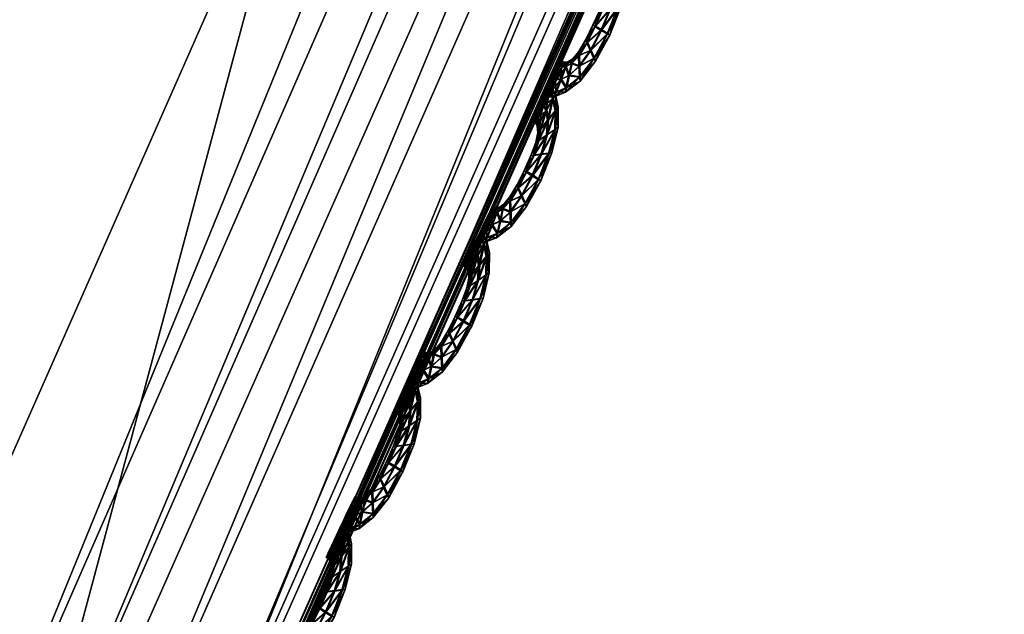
# Model space of a CAD drawing. Extents: x -7.4 to 7.4, y -11.5 to 9.8.
# Tile 164 of 256: x 5.931 to 6.286, y -5.476 to -5.262. Entities that reach past the tile are written whole.
import ezdxf

# ---------------------------------------------------------------- set-up
doc = ezdxf.new("R2010")
doc.units = 0
doc.header["$MEASUREMENT"] = 0
for name, color, linetype in [('A-FURN-3-ST', 150, 'Continuous'), ('A-FURN-3-ST-SEAM', 130, 'Continuous'), ('A-FURN-3-ST-SI', 160, 'Continuous')]:
    doc.layers.add(name, color=color, linetype=linetype)

msp = doc.modelspace()

# ---------------------------------------------------------------- meshes
at = {"layer": 'A-FURN-3-ST'}
mesh = msp.add_polyface(dxfattribs=at)
corners = [(7.22977, 2.47974, 1.00292), (7.35379, 1.23499, 1.00342), (7.0974, 1.23355, 0.61819), (6.97746, 2.47748, 0.61819), (7.36432, -0.11388, 1.00364), (7.10761, -0.11441, 0.61819), (7.23187, -1.52018, 1.00345), (6.97947, -1.51977, 0.61819), (6.94358, -2.93336, 1.00296), (6.70064, -2.932, 0.61819), (6.49747, -4.30695, 1.00243), (6.26973, -4.302, 0.61819), (2.26399, -2.9313, 0.55836), (2.16775, -1.51952, 0.55836), (3.0253, -1.51952, 0.55836), (3.10702, -2.9313, 0.55836), (2.93167, -0.11466, 0.55836), (2.84505, 1.23285, 0.55836), (2.08805, -0.11466, 0.55836), (2.77575, 2.47636, 0.55836), (2.02663, 1.23285, 0.55836), (2.45224, -5.39073, 0.55836), (2.3693, -4.27613, 0.55836), (3.15503, -4.27547, 0.55836), (4.17159, -2.9313, 0.55836), (5.25451, -2.9313, 0.55836), (4.97271, -4.28639, 0.55836), (4.06343, -4.27934, 0.55836), (3.87811, -5.41615, 0.55836), (4.60186, -5.47272, 0.55836), (6.4913, -0.11462, 0.56582), (6.37871, -1.51956, 0.56582), (5.48815, -0.11466, 0.55836), (5.42456, -1.51952, 0.55836), (6.12967, -2.93138, 0.56582), (6.47938, 1.23293, 0.56582), (6.36909, 2.47649, 0.56582), (5.45958, 1.23285, 0.55836), (5.36104, 2.47636, 0.55836), (5.74344, -4.29463, 0.56582), (4.17689, -0.11466, 0.55836), (4.20372, -1.51956, 0.55836), (4.11143, 1.23285, 0.55836), (4.02429, 2.47636, 0.55836)]
mesh.append_faces([[corners[k] for k in face] for face in [(0, 1, 2), (2, 3, 0), (4, 5, 2), (2, 1, 4), (6, 7, 5), (5, 4, 6), (8, 9, 7), (7, 6, 8), (10, 11, 9), (9, 8, 10), (24, 25, 26), (26, 27, 24), (27, 26, 29), (30, 5, 7), (7, 31, 30), (32, 30, 31), (31, 33, 32), (33, 31, 34), (34, 25, 33), (31, 7, 9), (9, 34, 31), (3, 2, 35), (35, 36, 3), (36, 35, 37), (37, 38, 36), (35, 30, 32), (32, 37, 35), (2, 5, 30), (30, 35, 2), (34, 9, 11), (11, 39, 34), (25, 34, 39), (39, 26, 25), (40, 32, 33), (33, 41, 40), (41, 33, 25), (25, 24, 41), (38, 37, 42), (42, 43, 38), (37, 32, 40), (40, 42, 37)]])
mesh.append_faces([[corners[k] for k in face] for face in [(12, 13, 14), (14, 15, 12), (16, 14, 13), (17, 16, 18), (19, 17, 20), (21, 22, 23), (22, 12, 15), (15, 23, 22), (27, 23, 15), (14, 16, 40), (15, 14, 41), (17, 19, 43), (16, 17, 42)]], dxfattribs={"vtx0": -1, "vtx1": -1, "vtx2": -1})
mesh.append_faces([[corners[k] for k in face] for face in [(15, 24, 27), (23, 27, 28)]], dxfattribs={"vtx0": -1, "vtx2": -1})
mesh.append_faces([[corners[k] for k in face] for face in [(40, 41, 14), (41, 24, 15), (43, 42, 17), (42, 40, 16)]], dxfattribs={"vtx1": -1, "vtx2": -1})
mesh = msp.add_polyface(dxfattribs=at)
corners = [(5.90335, -5.57593, 17.70574), (6.47151, -4.27741, 17.72829), (6.43989, -4.2606, 17.81793), (5.92033, -5.5873, 17.68764), (6.49023, -4.28561, 17.71026), (2.72118, -0.14338, 18.48772), (1.8776, -0.14338, 18.50985), (1.9573, -1.49653, 18.49818), (2.81481, -1.49653, 18.4754), (2.0535, -2.85632, 18.47194), (2.89653, -2.85632, 18.44877), (2.63459, 1.15452, 18.48129), (2.15881, -4.15163, 18.43752), (2.94453, -4.15097, 18.41531), (2.24175, -5.22515, 18.40348), (1.51388, -4.1548, 18.45227), (3.66762, -5.24962, 18.35795), (3.85294, -4.15467, 18.38503), (3.96113, -2.85632, 18.41439), (4.76222, -4.16147, 18.34993), (5.04402, -2.85632, 18.37427), (4.39141, -5.30413, 18.32768), (5.21407, -1.49653, 18.39393), (5.92148, -2.85752, 18.32486), (6.17035, -1.4969, 18.34232), (5.27766, -0.14338, 18.40234), (6.2829, -0.14293, 18.34951), (6.50859, -2.86604, 18.21899), (5.04188, -5.36919, 18.28482), (5.53552, -4.17132, 18.30368), (6.07961, -4.19167, 18.19829), (5.52535, -5.43791, 18.18046), (3.99323, -1.49653, 18.43805), (3.9664, -0.14338, 18.44877), (5.77601, -5.50358, 17.98626), (6.34828, -4.22685, 18.00555)]
mesh.append_faces([[corners[k] for k in face] for face in [(0, 1, 2), (3, 4, 1), (5, 6, 7), (7, 8, 5), (8, 7, 9), (9, 10, 8), (6, 5, 11), (10, 9, 12), (12, 13, 10), (13, 12, 14), (15, 12, 9), (16, 17, 13), (10, 13, 17), (17, 18, 10), (18, 17, 19), (19, 20, 18), (21, 19, 17), (22, 20, 23), (23, 24, 22), (25, 22, 24), (24, 26, 25), (24, 23, 27), (28, 29, 19), (20, 19, 29), (29, 23, 20), (23, 29, 30), (30, 27, 23), (31, 30, 29), (10, 18, 32), (32, 8, 10), (8, 32, 33), (33, 5, 8), (33, 32, 22), (22, 25, 33), (32, 18, 20), (20, 22, 32), (34, 35, 30), (27, 30, 35), (2, 35, 34)]])
mesh = msp.add_polyface(dxfattribs=at)
corners = [(7.00104, -2.93481, 17.70216), (6.55327, -4.30971, 17.67581), (6.552, -4.3093, 17.66926), (6.99958, -2.93456, 17.69562), (7.00353, -2.93522, 17.71323), (6.55545, -4.31041, 17.68695), (7.29032, -1.52059, 17.72529), (7.29305, -1.52076, 17.73624), (7.27821, -1.51994, 17.76499), (6.98992, -2.93254, 17.74221), (7.00286, -2.93505, 17.73015), (7.2923, -1.52068, 17.75301), (7.16159, -1.51161, 17.86532), (6.87832, -2.90547, 17.84326), (6.90828, -2.91548, 17.75491), (7.19048, -1.5147, 17.77811), (6.9283, -2.92042, 17.737), (6.47151, -4.27741, 17.72829), (6.43989, -4.2606, 17.81793), (6.49023, -4.28561, 17.71026), (7.21133, -1.51619, 17.76035), (6.95977, -2.92669, 17.74057), (7.24537, -1.51812, 17.76362), (5.94249, -5.60189, 17.6919), (6.51761, -4.29616, 17.71418), (6.54365, -4.30592, 17.71616), (5.96319, -5.6154, 17.69421), (5.97202, -5.62121, 17.68216), (6.55481, -4.31013, 17.7041), (7.29032, -1.52059, 17.71304), (7.00104, -2.93481, 17.68992), (7.00353, -2.93522, 17.68478), (7.2887, -1.52055, 17.71875), (6.55327, -4.30971, 17.66356), (6.55545, -4.31041, 17.65843), (6.34828, -4.22685, 18.00555), (6.78853, -2.88553, 18.02829), (6.50859, -2.86604, 18.21899), (6.78616, -1.4995, 18.23655)]
mesh.append_faces([[corners[k] for k in face] for face in [(0, 1, 2), (2, 3, 0), (4, 5, 1), (1, 0, 4), (6, 0, 3), (7, 4, 0), (8, 9, 10), (11, 10, 4), (12, 13, 14), (15, 14, 16), (17, 14, 13), (13, 18, 17), (19, 16, 14), (14, 17, 19), (20, 16, 21), (22, 21, 9), (23, 24, 19), (24, 21, 16), (16, 19, 24), (25, 9, 21), (21, 24, 25), (26, 25, 24), (27, 28, 25), (28, 10, 9), (9, 25, 28), (5, 4, 10), (10, 28, 5), (29, 30, 31), (32, 3, 30), (30, 33, 34), (34, 31, 30), (3, 2, 33), (33, 30, 3), (35, 36, 37), (35, 18, 13), (13, 36, 35), (38, 37, 36), (36, 13, 12)]])
mesh = msp.add_polyface(dxfattribs=at)
corners = [(6.55327, -4.30971, 17.67581), (5.97083, -5.62063, 17.65363), (5.9698, -5.62005, 17.64709), (6.552, -4.3093, 17.66926), (6.55545, -4.31041, 17.68695), (5.97253, -5.62158, 17.66485), (5.28324, -6.84755, 17.63313), (5.28395, -6.84825, 17.63972), (5.23338, -6.79193, 17.69148), (5.90335, -5.57593, 17.70574), (5.86956, -5.55269, 17.79644), (5.19697, -6.76263, 17.7829), (5.2483, -6.80626, 17.6733), (5.92033, -5.5873, 17.68764), (6.43989, -4.2606, 17.81793), (6.47151, -4.27741, 17.72829), (6.49023, -4.28561, 17.71026), (5.94249, -5.60189, 17.6919), (6.51761, -4.29616, 17.71418), (5.96319, -5.6154, 17.69421), (5.26429, -6.8246, 17.67782), (5.27869, -6.84166, 17.68037), (6.54365, -4.30592, 17.71616), (5.97202, -5.62121, 17.68216), (6.55481, -4.31013, 17.7041), (5.28478, -6.84895, 17.66835), (5.2851, -6.84944, 17.65097), (4.39141, -5.30413, 18.32768), (3.95266, -6.20066, 18.31269), (4.47112, -6.39801, 18.27238), (5.04188, -5.36919, 18.28482), (4.87663, -6.57496, 18.16909), (5.52535, -5.43791, 18.18046), (4.76222, -4.16147, 18.34993), (5.53552, -4.17132, 18.30368), (5.2851, -6.84944, 17.6223), (5.97253, -5.62158, 17.63625), (5.97083, -5.62063, 17.64139), (5.28395, -6.84825, 17.62743), (6.55327, -4.30971, 17.66356), (6.55545, -4.31041, 17.65843), (6.07961, -4.19167, 18.19829), (5.77601, -5.50358, 17.98626), (5.1018, -6.69539, 17.97409)]
mesh.append_faces([[corners[k] for k in face] for face in [(0, 1, 2), (2, 3, 0), (4, 5, 1), (1, 0, 4), (6, 2, 1), (7, 1, 5), (8, 9, 10), (10, 11, 8), (12, 13, 9), (9, 8, 12), (14, 10, 9), (15, 9, 13), (16, 13, 17), (18, 17, 19), (20, 17, 13), (21, 19, 17), (22, 19, 23), (5, 4, 24), (24, 23, 5), (25, 23, 19), (26, 5, 23), (27, 28, 29), (29, 30, 27), (30, 29, 31), (31, 32, 30), (33, 27, 30), (34, 30, 32), (35, 36, 37), (38, 37, 2), (39, 37, 36), (36, 40, 39), (3, 2, 37), (37, 39, 3), (41, 32, 42), (42, 10, 14), (32, 31, 43), (43, 42, 32), (43, 11, 10), (10, 42, 43)]])
mesh = msp.add_polyface(dxfattribs=at)
corners = [(5.9176, -5.61428, 1.00197), (5.71297, -5.58985, 0.61819), (6.26973, -4.302, 0.61819), (6.49747, -4.30695, 1.00243), (5.23441, -6.83469, 1.00167), (5.06123, -6.76473, 0.61819), (3.6157, -6.22512, 0.55836), (3.25471, -6.78813, 0.55836), (2.96582, -6.54583, 0.55836), (3.06321, -6.12669, 0.55836), (3.64265, -7.14208, 0.55836), (4.16315, -6.40352, 0.55836), (3.87811, -5.41615, 0.55836), (4.60186, -5.47272, 0.55836), (3.14438, -5.38537, 0.55836), (2.76, -7.2209, 0.55836), (2.56685, -6.70371, 0.55836), (2.0442, -6.90596, 0.55836), (5.24949, -5.53753, 0.56582), (4.67836, -6.60499, 0.56582), (4.03502, -7.5243, 0.56582), (4.33657, -7.82255, 0.61819), (2.45224, -5.39073, 0.55836), (2.49482, -6.15384, 0.55836), (1.93391, -6.24189, 0.55836), (1.83593, -5.4171, 0.55836), (1.41629, -6.33381, 0.55836), (1.3134, -5.44586, 0.55836), (0.93247, -6.40929, 0.55836), (0.85439, -5.46971, 0.55836), (1.52065, -7.09466, 0.55836), (1.00864, -7.24488, 0.55836), (0.46325, -6.45708, 0.55836), (0.42189, -5.48487, 0.55836), (0, -6.47344, 0.55836), (0, -5.49006, 0.55836), (0.5029, -7.33939, 0.55836), (0, -7.37169, 0.55836), (2.3693, -4.27613, 0.55836), (3.15503, -4.27547, 0.55836), (1.20552, -4.28305, 0.55836), (1.72433, -4.27942, 0.55836), (0.37662, -4.28791, 0.55836), (0, -4.28857, 0.55836), (0.77085, -4.28601, 0.55836), (4.06343, -4.27934, 0.55836), (4.97271, -4.28639, 0.55836), (5.74344, -4.29463, 0.56582)]
mesh.append_faces([[corners[k] for k in face] for face in [(0, 1, 2), (2, 3, 0), (4, 5, 1), (1, 0, 4), (6, 11, 10), (11, 6, 12), (12, 13, 11), (18, 1, 5), (5, 19, 18), (13, 18, 19), (19, 11, 13), (11, 19, 20), (20, 10, 11), (19, 5, 21), (13, 12, 45), (46, 47, 18), (18, 13, 46), (47, 2, 1), (1, 18, 47)]])
mesh.append_faces([[corners[k] for k in face] for face in [(10, 7, 6)]], dxfattribs={"vtx0": -1})
mesh.append_faces([[corners[k] for k in face] for face in [(8, 9, 6), (6, 9, 14), (15, 16, 8), (17, 16, 15), (22, 14, 9), (9, 23, 22), (22, 23, 24), (24, 25, 22), (24, 23, 16), (16, 17, 24), (8, 16, 23), (23, 9, 8), (25, 24, 26), (26, 27, 25), (27, 26, 28), (28, 29, 27), (28, 26, 30), (30, 31, 28), (26, 24, 17), (17, 30, 26), (29, 28, 32), (32, 33, 29), (33, 32, 34), (34, 35, 33), (34, 32, 36), (36, 37, 34), (32, 28, 31), (31, 36, 32), (38, 22, 25), (39, 14, 22), (40, 27, 29), (41, 25, 27), (42, 33, 35), (35, 43, 42), (44, 29, 33), (12, 14, 39)]], dxfattribs={"vtx0": -1, "vtx1": -1, "vtx2": -1})
mesh.append_faces([[corners[k] for k in face] for face in [(14, 12, 6), (8, 7, 15)]], dxfattribs={"vtx0": -1, "vtx2": -1})
mesh.append_faces([[corners[k] for k in face] for face in [(15, 7, 10)]], dxfattribs={"vtx1": -1})
mesh.append_faces([[corners[k] for k in face] for face in [(6, 7, 8)]], dxfattribs={"vtx1": -1, "vtx2": -1})
at = {"layer": 'A-FURN-3-ST-SEAM'}
mesh = msp.add_polyface(dxfattribs=at)
corners = [(6.14907, -5.24925, 17.65633), (6.14693, -5.2579, 17.65622), (6.14408, -5.25828, 17.65748), (6.14087, -5.26598, 17.65736), (6.14811, -5.25766, 17.65287), (6.1461, -5.25131, 17.65755), (6.13874, -5.26462, 17.65611), (6.14313, -5.26726, 17.65611), (6.14408, -5.26771, 17.65272), (6.15033, -5.24843, 17.65299), (6.14922, -5.24254, 17.65637), (6.14139, -5.25865, 17.65622), (6.13581, -5.27043, 17.65599), (6.137, -5.27327, 17.65725), (6.14341, -5.26713, 17.64937), (6.14721, -5.25774, 17.64953), (6.14649, -5.24592, 17.65763), (6.14321, -5.25329, 17.6563), (6.13806, -5.26404, 17.65276), (6.14048, -5.25869, 17.65284), (6.13834, -5.27608, 17.65596), (6.13894, -5.27706, 17.65257), (6.13862, -5.27591, 17.64922), (6.14938, -5.24913, 17.6496), (6.15041, -5.24122, 17.65303), (6.14827, -5.23817, 17.65637), (6.14226, -5.25395, 17.65291), (6.13545, -5.26927, 17.65264), (6.13288, -5.27513, 17.65592), (6.13296, -5.27904, 17.65713), (6.13739, -5.27307, 17.64801), (6.14127, -5.26577, 17.64812), (6.14447, -5.25807, 17.64823), (6.14586, -5.24241, 17.65763), (6.14384, -5.24925, 17.65633), (6.14297, -5.25044, 17.65295), (6.14166, -5.25848, 17.64949), (6.13901, -5.26445, 17.64937), (6.14349, -5.25313, 17.64957), (6.1332, -5.28287, 17.6558), (6.13339, -5.28427, 17.65242), (6.13347, -5.2827, 17.64907), (6.13335, -5.27879, 17.64785), (6.14649, -5.25111, 17.64831), (6.1495, -5.24241, 17.64964), (6.1493, -5.23652, 17.65303), (6.14724, -5.23611, 17.65637), (6.14412, -5.24909, 17.6496), (6.13609, -5.27026, 17.64926), (6.13296, -5.27356, 17.65257), (6.13027, -5.27793, 17.65584), (6.12924, -5.28238, 17.65702), (6.13316, -5.27496, 17.64918), (6.14819, -5.23429, 17.65303), (6.14499, -5.24068, 17.65763), (6.14357, -5.24662, 17.65633), (6.14281, -5.24814, 17.65299), (6.14384, -5.24645, 17.6496), (6.14685, -5.24575, 17.64835), (6.12833, -5.28675, 17.65569), (6.12813, -5.28831, 17.6523), (6.12864, -5.28658, 17.64896), (6.12964, -5.28217, 17.64778), (6.13055, -5.27776, 17.64911), (6.14855, -5.23804, 17.64964), (6.14752, -5.23594, 17.64964), (6.14716, -5.23347, 17.65303), (6.14621, -5.23528, 17.65637), (6.14626, -5.24224, 17.64839), (6.13078, -5.2762, 17.65249), (6.12817, -5.27916, 17.6558), (6.12635, -5.28374, 17.65698), (6.14649, -5.23512, 17.64964), (6.144, -5.23989, 17.65763), (6.14281, -5.24522, 17.65633), (6.14214, -5.24686, 17.65299), (6.14309, -5.24509, 17.6496), (6.12461, -5.28827, 17.65565), (6.12405, -5.28991, 17.65223), (6.12489, -5.2881, 17.64892), (6.12675, -5.28353, 17.64774), (6.12845, -5.279, 17.64907), (6.129, -5.27735, 17.65246), (6.14534, -5.24048, 17.64839), (6.14436, -5.23973, 17.64839), (6.12675, -5.2792, 17.6558), (6.12457, -5.28386, 17.65698), (6.14186, -5.24451, 17.65633), (6.14119, -5.24616, 17.65299), (6.14214, -5.24434, 17.6496), (6.1277, -5.27739, 17.65246), (6.12247, -5.28843, 17.65561), (6.1218, -5.29008, 17.65223), (6.12275, -5.28827, 17.64888), (6.12497, -5.28361, 17.6477), (6.12702, -5.27904, 17.64907), (6.12663, -5.2769, 17.65246), (6.12568, -5.27871, 17.6558), (6.12346, -5.28332, 17.65694), (6.12595, -5.27855, 17.64907), (6.12132, -5.28794, 17.65561), (6.12065, -5.28959, 17.65223), (6.1216, -5.28777, 17.64888), (6.12386, -5.28312, 17.6477)]
mesh.append_faces([[corners[k] for k in face] for face in [(2, 1, 0), (1, 2, 3), (0, 1, 4), (0, 5, 2), (6, 3, 2), (3, 7, 1), (8, 4, 1), (4, 9, 0), (5, 0, 10), (11, 2, 5), (3, 6, 12), (2, 11, 6), (7, 3, 13), (1, 7, 8), (4, 8, 14), (9, 4, 15), (10, 0, 9), (10, 16, 5), (5, 17, 11), (12, 6, 18), (12, 13, 3), (6, 11, 19), (13, 20, 7), (21, 8, 7), (22, 14, 8), (14, 15, 4), (15, 23, 9), (9, 24, 10), (16, 10, 25), (17, 5, 16), (11, 17, 26), (19, 18, 6), (18, 27, 12), (13, 12, 28), (26, 19, 11), (20, 13, 29), (7, 20, 21), (8, 21, 22), (14, 22, 30), (15, 14, 31), (23, 15, 32), (24, 9, 23), (25, 10, 24), (25, 33, 16), (16, 34, 17), (35, 26, 17), (18, 19, 36), (27, 18, 37), (28, 12, 27), (28, 29, 13), (19, 26, 38), (29, 39, 20), (40, 21, 20), (41, 22, 21), (42, 30, 22), (30, 31, 14), (31, 32, 15), (32, 43, 23), (23, 44, 24), (24, 45, 25), (33, 25, 46), (34, 16, 33), (17, 34, 35), (26, 35, 47), (38, 36, 19), (36, 37, 18), (37, 48, 27), (27, 49, 28), (29, 28, 50), (47, 38, 26), (39, 29, 51), (20, 39, 40), (21, 40, 41), (22, 41, 42), (30, 42, 52), (31, 30, 48), (32, 31, 37), (43, 32, 36), (44, 23, 43), (45, 24, 44), (25, 45, 53), (53, 46, 25), (46, 54, 33), (33, 55, 34), (56, 35, 34), (57, 47, 35), (36, 38, 43), (37, 36, 32), (48, 37, 31), (49, 27, 48), (50, 28, 49), (50, 51, 29), (38, 47, 58), (51, 59, 39), (60, 40, 39), (61, 41, 40), (62, 42, 41), (63, 52, 42), (52, 48, 30), (43, 58, 44), (44, 64, 45), (65, 53, 45), (46, 53, 66), (54, 46, 67), (55, 33, 54), (34, 55, 56), (35, 56, 57), (47, 57, 68), (58, 43, 38), (48, 52, 49), (49, 69, 50), (51, 50, 70), (68, 58, 47), (59, 51, 71), (39, 59, 60), (40, 60, 61), (41, 61, 62), (42, 62, 63), (52, 63, 69), (64, 44, 58), (45, 64, 65), (53, 65, 72), (72, 66, 53), (66, 67, 46), (67, 73, 54), (54, 74, 55), (56, 55, 74), (57, 56, 75), (68, 57, 76), (69, 49, 52), (70, 50, 69), (70, 71, 51), (58, 68, 64), (71, 77, 59), (78, 60, 59), (79, 61, 60), (80, 62, 61), (81, 63, 62), (82, 69, 63), (83, 65, 64), (84, 72, 65), (74, 54, 73), (74, 75, 56), (75, 76, 57), (76, 83, 68), (69, 82, 70), (71, 70, 85), (64, 68, 83), (77, 71, 86), (59, 77, 78), (60, 78, 79), (61, 79, 80), (62, 80, 81), (63, 81, 82), (65, 83, 84), (73, 87, 74), (75, 74, 87), (76, 75, 88), (83, 76, 89), (70, 82, 90), (90, 85, 70), (85, 86, 71), (86, 91, 77), (78, 77, 91), (79, 78, 92), (80, 79, 93), (81, 80, 94), (82, 81, 95), (89, 84, 83), (87, 88, 75), (88, 89, 76), (95, 90, 82), (85, 90, 96), (86, 85, 97), (91, 86, 98), (91, 92, 78), (92, 93, 79), (93, 94, 80), (94, 95, 81), (90, 95, 99), (99, 96, 90), (96, 97, 85), (97, 98, 86), (98, 100, 91), (92, 91, 100), (93, 92, 101), (94, 93, 102), (95, 94, 103), (103, 99, 95), (100, 101, 92), (101, 102, 93), (102, 103, 94)]])
mesh = msp.add_polyface(dxfattribs=at)
corners = [(6.12425, -5.3017, 17.6555), (6.12208, -5.31035, 17.65542), (6.11927, -5.31072, 17.65668), (6.11606, -5.31843, 17.65656), (6.12326, -5.31015, 17.65207), (6.12128, -5.30376, 17.65675), (6.11392, -5.31706, 17.65527), (6.11828, -5.31975, 17.65527), (6.11922, -5.32016, 17.65192), (6.12548, -5.30088, 17.65215), (6.12441, -5.29498, 17.65554), (6.11657, -5.31105, 17.65538), (6.11096, -5.32288, 17.65519), (6.11218, -5.32572, 17.65641), (6.11855, -5.31958, 17.64854), (6.12239, -5.31019, 17.64869), (6.12168, -5.29836, 17.65679), (6.1184, -5.30574, 17.65546), (6.11325, -5.31649, 17.65192), (6.11567, -5.31114, 17.65204), (6.11349, -5.32852, 17.65512), (6.11412, -5.32951, 17.65173), (6.11377, -5.32836, 17.64839), (6.12453, -5.30158, 17.64876), (6.12556, -5.29367, 17.65219), (6.12346, -5.29062, 17.65554), (6.11741, -5.3064, 17.65207), (6.11064, -5.32172, 17.65181), (6.10807, -5.32753, 17.65508), (6.10815, -5.33149, 17.6563), (6.11258, -5.32551, 17.64717), (6.11646, -5.31822, 17.64728), (6.11966, -5.31051, 17.6474), (6.12105, -5.29486, 17.65679), (6.11903, -5.3017, 17.6555), (6.11816, -5.30285, 17.65211), (6.11685, -5.31093, 17.64865), (6.1142, -5.3169, 17.64857), (6.11867, -5.30557, 17.64873), (6.10835, -5.33532, 17.65497), (6.10854, -5.33672, 17.65158), (6.10862, -5.3352, 17.64823), (6.10854, -5.33124, 17.64705), (6.12164, -5.30355, 17.64751), (6.12469, -5.29486, 17.6488), (6.12449, -5.28897, 17.65219), (6.12243, -5.28852, 17.65554), (6.1193, -5.30154, 17.64876), (6.11127, -5.32271, 17.64846), (6.10815, -5.32601, 17.65173), (6.10545, -5.33038, 17.655), (6.10443, -5.33483, 17.65622), (6.10835, -5.32741, 17.64835), (6.12338, -5.28675, 17.65219), (6.12014, -5.29313, 17.65679), (6.11875, -5.29906, 17.65554), (6.118, -5.30055, 17.65215), (6.11903, -5.2989, 17.6488), (6.12204, -5.2982, 17.64755), (6.10352, -5.33919, 17.65489), (6.10332, -5.34076, 17.65147), (6.10379, -5.33902, 17.64816), (6.10482, -5.33457, 17.64694), (6.10573, -5.33021, 17.64827), (6.12374, -5.29049, 17.6488), (6.12267, -5.28839, 17.6488), (6.12235, -5.28592, 17.65219), (6.1214, -5.28769, 17.65554), (6.12145, -5.29465, 17.64755), (6.10593, -5.32865, 17.65169), (6.10336, -5.33157, 17.65497), (6.1015, -5.33619, 17.65614), (6.12168, -5.28757, 17.6488), (6.11919, -5.29235, 17.65679), (6.118, -5.29766, 17.65554), (6.11733, -5.29931, 17.65215), (6.11828, -5.2975, 17.6488), (6.0998, -5.34072, 17.65481), (6.09924, -5.34232, 17.65143), (6.10007, -5.34055, 17.64808), (6.10189, -5.33594, 17.6469), (6.10363, -5.33141, 17.64823), (6.10419, -5.3298, 17.65166), (6.12053, -5.29293, 17.64755), (6.11954, -5.29214, 17.64755), (6.10193, -5.33165, 17.65497), (6.09976, -5.33627, 17.65614), (6.11705, -5.29692, 17.65554), (6.11638, -5.29861, 17.65215), (6.11733, -5.2968, 17.6488), (6.10288, -5.32984, 17.65162), (6.09766, -5.34084, 17.65477), (6.09699, -5.34249, 17.65139), (6.09794, -5.34072, 17.64804), (6.10015, -5.33606, 17.6469), (6.10221, -5.33149, 17.64823), (6.10181, -5.3293, 17.65162), (6.10086, -5.33112, 17.65497), (6.09861, -5.33577, 17.65614), (6.10114, -5.33095, 17.64823), (6.09651, -5.34035, 17.65477), (6.09584, -5.34199, 17.65139), (6.09679, -5.34018, 17.64804), (6.099, -5.33552, 17.6469)]
mesh.append_faces([[corners[k] for k in face] for face in [(2, 1, 0), (1, 2, 3), (0, 1, 4), (0, 5, 2), (6, 3, 2), (3, 7, 1), (8, 4, 1), (4, 9, 0), (5, 0, 10), (11, 2, 5), (3, 6, 12), (2, 11, 6), (7, 3, 13), (1, 7, 8), (4, 8, 14), (9, 4, 15), (10, 0, 9), (10, 16, 5), (5, 17, 11), (12, 6, 18), (12, 13, 3), (6, 11, 19), (13, 20, 7), (21, 8, 7), (22, 14, 8), (14, 15, 4), (15, 23, 9), (9, 24, 10), (16, 10, 25), (17, 5, 16), (11, 17, 26), (19, 18, 6), (18, 27, 12), (13, 12, 28), (26, 19, 11), (20, 13, 29), (7, 20, 21), (8, 21, 22), (14, 22, 30), (15, 14, 31), (23, 15, 32), (24, 9, 23), (25, 10, 24), (25, 33, 16), (16, 34, 17), (35, 26, 17), (18, 19, 36), (27, 18, 37), (28, 12, 27), (28, 29, 13), (19, 26, 38), (29, 39, 20), (40, 21, 20), (41, 22, 21), (42, 30, 22), (30, 31, 14), (31, 32, 15), (32, 43, 23), (23, 44, 24), (24, 45, 25), (33, 25, 46), (34, 16, 33), (17, 34, 35), (26, 35, 47), (38, 36, 19), (36, 37, 18), (37, 48, 27), (27, 49, 28), (29, 28, 50), (47, 38, 26), (39, 29, 51), (20, 39, 40), (21, 40, 41), (22, 41, 42), (30, 42, 52), (31, 30, 48), (32, 31, 37), (43, 32, 36), (44, 23, 43), (45, 24, 44), (25, 45, 53), (53, 46, 25), (46, 54, 33), (33, 55, 34), (56, 35, 34), (57, 47, 35), (36, 38, 43), (37, 36, 32), (48, 37, 31), (49, 27, 48), (50, 28, 49), (50, 51, 29), (38, 47, 58), (51, 59, 39), (60, 40, 39), (61, 41, 40), (62, 42, 41), (63, 52, 42), (52, 48, 30), (43, 58, 44), (44, 64, 45), (65, 53, 45), (46, 53, 66), (54, 46, 67), (55, 33, 54), (34, 55, 56), (35, 56, 57), (47, 57, 68), (58, 43, 38), (48, 52, 49), (49, 69, 50), (51, 50, 70), (68, 58, 47), (59, 51, 71), (39, 59, 60), (40, 60, 61), (41, 61, 62), (42, 62, 63), (52, 63, 69), (64, 44, 58), (45, 64, 65), (53, 65, 72), (72, 66, 53), (66, 67, 46), (67, 73, 54), (54, 74, 55), (56, 55, 74), (57, 56, 75), (68, 57, 76), (69, 49, 52), (70, 50, 69), (70, 71, 51), (58, 68, 64), (71, 77, 59), (78, 60, 59), (79, 61, 60), (80, 62, 61), (81, 63, 62), (82, 69, 63), (83, 65, 64), (84, 72, 65), (74, 54, 73), (74, 75, 56), (75, 76, 57), (76, 83, 68), (69, 82, 70), (71, 70, 85), (64, 68, 83), (77, 71, 86), (59, 77, 78), (60, 78, 79), (61, 79, 80), (62, 80, 81), (63, 81, 82), (65, 83, 84), (73, 87, 74), (75, 74, 87), (76, 75, 88), (83, 76, 89), (70, 82, 90), (90, 85, 70), (85, 86, 71), (86, 91, 77), (78, 77, 91), (79, 78, 92), (80, 79, 93), (81, 80, 94), (82, 81, 95), (89, 84, 83), (87, 88, 75), (88, 89, 76), (95, 90, 82), (85, 90, 96), (86, 85, 97), (91, 86, 98), (91, 92, 78), (92, 93, 79), (93, 94, 80), (94, 95, 81), (90, 95, 99), (99, 96, 90), (96, 97, 85), (97, 98, 86), (98, 100, 91), (92, 91, 100), (93, 92, 101), (94, 93, 102), (95, 94, 103), (103, 99, 95), (100, 101, 92), (101, 102, 93), (102, 103, 94)]])
mesh = msp.add_polyface(dxfattribs=at)
corners = [(6.09944, -5.35419, 17.6547), (6.09726, -5.3628, 17.65459), (6.09446, -5.36317, 17.65584), (6.09121, -5.37087, 17.65572), (6.09845, -5.36259, 17.65124), (6.09643, -5.35621, 17.65592), (6.08911, -5.36952, 17.65447), (6.09346, -5.37219, 17.65447), (6.09441, -5.37264, 17.65109), (6.10067, -5.35336, 17.65131), (6.0996, -5.34743, 17.65474), (6.09172, -5.3635, 17.65455), (6.08614, -5.37532, 17.65436), (6.08737, -5.37817, 17.65557), (6.09374, -5.37207, 17.64774), (6.09754, -5.36268, 17.64785), (6.09683, -5.35081, 17.65596), (6.09354, -5.35819, 17.65462), (6.08844, -5.36894, 17.65109), (6.09085, -5.36358, 17.6512), (6.08868, -5.38097, 17.65428), (6.08927, -5.38196, 17.65094), (6.08895, -5.38084, 17.64759), (6.09972, -5.35402, 17.64797), (6.10075, -5.34612, 17.65135), (6.09865, -5.34307, 17.65474), (6.09259, -5.35884, 17.65128), (6.08583, -5.37417, 17.65101), (6.08321, -5.37998, 17.65424), (6.08333, -5.38393, 17.65546), (6.08773, -5.37796, 17.64633), (6.0916, -5.37067, 17.64649), (6.09481, -5.36301, 17.6466), (6.09623, -5.34727, 17.65596), (6.09418, -5.35411, 17.65466), (6.0933, -5.3553, 17.65131), (6.092, -5.36337, 17.64785), (6.08939, -5.36935, 17.64774), (6.09382, -5.35802, 17.64789), (6.08353, -5.38781, 17.65417), (6.08373, -5.38917, 17.65078), (6.08381, -5.38764, 17.64744), (6.08373, -5.38369, 17.64622), (6.09683, -5.356, 17.64667), (6.09988, -5.34731, 17.64801), (6.09968, -5.34142, 17.65135), (6.09758, -5.34096, 17.65474), (6.09446, -5.35398, 17.64797), (6.08642, -5.37516, 17.64762), (6.08333, -5.37846, 17.65094), (6.08064, -5.38282, 17.6542), (6.07961, -5.38727, 17.65538), (6.08353, -5.37986, 17.64755), (6.09857, -5.33915, 17.65135), (6.09533, -5.34554, 17.65599), (6.09394, -5.35147, 17.6547), (6.09319, -5.353, 17.65131), (6.09422, -5.35135, 17.64797), (6.09722, -5.35061, 17.64671), (6.0787, -5.39164, 17.65405), (6.07846, -5.39321, 17.65067), (6.07898, -5.39148, 17.64732), (6.08001, -5.38703, 17.64614), (6.08092, -5.38266, 17.64747), (6.09893, -5.3429, 17.64801), (6.09786, -5.3408, 17.64801), (6.09754, -5.33833, 17.65135), (6.09659, -5.34014, 17.65474), (6.09663, -5.34711, 17.64671), (6.08112, -5.38109, 17.65086), (6.07854, -5.38402, 17.65417), (6.07669, -5.38859, 17.65534), (6.09687, -5.33998, 17.64801), (6.09438, -5.34476, 17.65596), (6.09319, -5.35007, 17.6547), (6.09251, -5.35172, 17.65131), (6.09346, -5.34995, 17.64797), (6.07494, -5.39312, 17.65398), (6.07443, -5.39477, 17.65059), (6.07526, -5.393, 17.64724), (6.07708, -5.38838, 17.64607), (6.07882, -5.38386, 17.64744), (6.07938, -5.38221, 17.65082), (6.09572, -5.34537, 17.64671), (6.09473, -5.34459, 17.64671), (6.07712, -5.38406, 17.65413), (6.07494, -5.38872, 17.65531), (6.09224, -5.34937, 17.6547), (6.09156, -5.35102, 17.65131), (6.09251, -5.34921, 17.64797), (6.07807, -5.38225, 17.65082), (6.07285, -5.39329, 17.65398), (6.07217, -5.39494, 17.65055), (6.07312, -5.39312, 17.64724), (6.0753, -5.38847, 17.64607), (6.0774, -5.3839, 17.6474), (6.077, -5.38175, 17.65082), (6.07605, -5.38353, 17.65413), (6.0738, -5.38818, 17.65531), (6.07633, -5.3834, 17.6474), (6.0717, -5.3928, 17.65398), (6.07103, -5.39444, 17.65055), (6.07198, -5.39263, 17.64724), (6.07419, -5.38798, 17.64607)]
mesh.append_faces([[corners[k] for k in face] for face in [(2, 1, 0), (1, 2, 3), (0, 1, 4), (0, 5, 2), (6, 3, 2), (3, 7, 1), (8, 4, 1), (4, 9, 0), (5, 0, 10), (11, 2, 5), (3, 6, 12), (2, 11, 6), (7, 3, 13), (1, 7, 8), (4, 8, 14), (9, 4, 15), (10, 0, 9), (10, 16, 5), (5, 17, 11), (12, 6, 18), (12, 13, 3), (6, 11, 19), (13, 20, 7), (21, 8, 7), (22, 14, 8), (14, 15, 4), (15, 23, 9), (9, 24, 10), (16, 10, 25), (17, 5, 16), (11, 17, 26), (19, 18, 6), (18, 27, 12), (13, 12, 28), (26, 19, 11), (20, 13, 29), (7, 20, 21), (8, 21, 22), (14, 22, 30), (15, 14, 31), (23, 15, 32), (24, 9, 23), (25, 10, 24), (25, 33, 16), (16, 34, 17), (35, 26, 17), (18, 19, 36), (27, 18, 37), (28, 12, 27), (28, 29, 13), (19, 26, 38), (29, 39, 20), (40, 21, 20), (41, 22, 21), (42, 30, 22), (30, 31, 14), (31, 32, 15), (32, 43, 23), (23, 44, 24), (24, 45, 25), (33, 25, 46), (34, 16, 33), (17, 34, 35), (26, 35, 47), (38, 36, 19), (36, 37, 18), (37, 48, 27), (27, 49, 28), (29, 28, 50), (47, 38, 26), (39, 29, 51), (20, 39, 40), (21, 40, 41), (22, 41, 42), (30, 42, 52), (31, 30, 48), (32, 31, 37), (43, 32, 36), (44, 23, 43), (45, 24, 44), (25, 45, 53), (53, 46, 25), (46, 54, 33), (33, 55, 34), (56, 35, 34), (57, 47, 35), (36, 38, 43), (37, 36, 32), (48, 37, 31), (49, 27, 48), (50, 28, 49), (50, 51, 29), (38, 47, 58), (51, 59, 39), (60, 40, 39), (61, 41, 40), (62, 42, 41), (63, 52, 42), (52, 48, 30), (43, 58, 44), (44, 64, 45), (65, 53, 45), (46, 53, 66), (54, 46, 67), (55, 33, 54), (34, 55, 56), (35, 56, 57), (47, 57, 68), (58, 43, 38), (48, 52, 49), (49, 69, 50), (51, 50, 70), (68, 58, 47), (59, 51, 71), (39, 59, 60), (40, 60, 61), (41, 61, 62), (42, 62, 63), (52, 63, 69), (64, 44, 58), (45, 64, 65), (53, 65, 72), (72, 66, 53), (66, 67, 46), (67, 73, 54), (54, 74, 55), (56, 55, 74), (57, 56, 75), (68, 57, 76), (69, 49, 52), (70, 50, 69), (70, 71, 51), (58, 68, 64), (71, 77, 59), (78, 60, 59), (79, 61, 60), (80, 62, 61), (81, 63, 62), (82, 69, 63), (83, 65, 64), (84, 72, 65), (74, 54, 73), (74, 75, 56), (75, 76, 57), (76, 83, 68), (69, 82, 70), (71, 70, 85), (64, 68, 83), (77, 71, 86), (59, 77, 78), (60, 78, 79), (61, 79, 80), (62, 80, 81), (63, 81, 82), (65, 83, 84), (73, 87, 74), (75, 74, 87), (76, 75, 88), (83, 76, 89), (70, 82, 90), (90, 85, 70), (85, 86, 71), (86, 91, 77), (78, 77, 91), (79, 78, 92), (80, 79, 93), (81, 80, 94), (82, 81, 95), (89, 84, 83), (87, 88, 75), (88, 89, 76), (95, 90, 82), (85, 90, 96), (86, 85, 97), (91, 86, 98), (91, 92, 78), (92, 93, 79), (93, 94, 80), (94, 95, 81), (90, 95, 99), (99, 96, 90), (96, 97, 85), (97, 98, 86), (98, 100, 91), (92, 91, 100), (93, 92, 101), (94, 93, 102), (95, 94, 103), (103, 99, 95), (100, 101, 92), (101, 102, 93), (102, 103, 94)]])
mesh = msp.add_polyface(dxfattribs=at)
corners = [(6.07273, -5.41513, 17.64705), (6.07, -5.41545, 17.64576), (6.06679, -5.42312, 17.64565), (6.06454, -5.4218, 17.6469), (6.07486, -5.40647, 17.64713), (6.06889, -5.42452, 17.6469), (6.06161, -5.42761, 17.64679), (6.06719, -5.41583, 17.64702), (6.07586, -5.40582, 17.65052), (6.07201, -5.40845, 17.64584), (6.0736, -5.41508, 17.6504), (6.06292, -5.43041, 17.6455), (6.06101, -5.42662, 17.65017), (6.06359, -5.42139, 17.65029), (6.07594, -5.39856, 17.65055), (6.07506, -5.39976, 17.64717), (6.06956, -5.42509, 17.65025), (6.0641, -5.4333, 17.64675), (6.05848, -5.4309, 17.6501), (6.05868, -5.43226, 17.64671), (6.066, -5.41603, 17.65036), (6.06901, -5.41047, 17.64709), (6.07479, -5.39988, 17.6539), (6.07459, -5.40664, 17.65386), (6.07241, -5.40305, 17.64587), (6.07241, -5.41529, 17.65379), (6.05888, -5.43618, 17.64538), (6.0584, -5.43243, 17.65344), (6.06133, -5.42777, 17.65352), (6.06426, -5.42197, 17.65363), (6.07384, -5.39547, 17.6539), (6.07486, -5.39383, 17.65055), (6.07411, -5.39535, 17.64717), (6.06861, -5.42468, 17.65363), (6.06446, -5.43445, 17.6501), (6.05899, -5.44009, 17.6466), (6.05579, -5.43527, 17.65337), (6.05631, -5.4335, 17.65002), (6.05607, -5.43511, 17.64664), (6.06691, -5.41595, 17.65375), (6.06778, -5.41129, 17.65044), (6.06964, -5.40643, 17.64713), (6.07201, -5.40326, 17.65512), (6.07162, -5.40866, 17.65512), (6.0696, -5.41566, 17.655), (6.07182, -5.39955, 17.64591), (6.0664, -5.42332, 17.65489), (6.05516, -5.43948, 17.6453), (6.05852, -5.43638, 17.65462), (6.06252, -5.43062, 17.65477), (6.07142, -5.39972, 17.65516), (6.07376, -5.3916, 17.65055), (6.07304, -5.39325, 17.64717), (6.07091, -5.39778, 17.64591), (6.06382, -5.43346, 17.65348), (6.05888, -5.44162, 17.64994), (6.05417, -5.44393, 17.64649), (6.0548, -5.43968, 17.65455), (6.05373, -5.43643, 17.65333), (6.05452, -5.43465, 17.64998), (6.05401, -5.4363, 17.6466), (6.06873, -5.41059, 17.65382), (6.06849, -5.40775, 17.65048), (6.0694, -5.40379, 17.64713), (6.07277, -5.39337, 17.6539), (6.06936, -5.40656, 17.65386), (6.06865, -5.40239, 17.64713), (6.05227, -5.44083, 17.64527), (6.05868, -5.44025, 17.65333), (6.07051, -5.39799, 17.65516), (6.06913, -5.40392, 17.65386), (6.07206, -5.39243, 17.64717), (6.07273, -5.39073, 17.65055), (6.06992, -5.39699, 17.64591), (6.0677, -5.40165, 17.64713), (6.05365, -5.44565, 17.64983), (6.05041, -5.44541, 17.64645), (6.05187, -5.44104, 17.65451), (6.05389, -5.44409, 17.65321), (6.05326, -5.43469, 17.64998), (6.05259, -5.43634, 17.6466), (6.05049, -5.44091, 17.64523), (6.06837, -5.40544, 17.65052), (6.0677, -5.40417, 17.65052), (6.07178, -5.39255, 17.6539), (6.06671, -5.40343, 17.65052), (6.04831, -5.44557, 17.64641), (6.05231, -5.43651, 17.65333), (6.06952, -5.39721, 17.65516), (6.06837, -5.40252, 17.65386), (6.04962, -5.44722, 17.64975), (6.04736, -5.44739, 17.64975), (6.05009, -5.44112, 17.65451), (6.05013, -5.44557, 17.65318), (6.05152, -5.4358, 17.6466), (6.05219, -5.43416, 17.64998), (6.04938, -5.44038, 17.64523), (6.04716, -5.44504, 17.64641), (6.06743, -5.40178, 17.65386), (6.04622, -5.44685, 17.64975), (6.05124, -5.43597, 17.65333), (6.04803, -5.4457, 17.65314), (6.04689, -5.4452, 17.65314), (6.04898, -5.44063, 17.65447)]
mesh.append_faces([[corners[k] for k in face] for face in [(2, 1, 0), (1, 2, 3), (4, 0, 1), (0, 5, 2), (6, 3, 2), (3, 7, 1), (0, 4, 8), (1, 9, 4), (5, 0, 10), (11, 2, 5), (3, 6, 12), (2, 11, 6), (7, 3, 13), (9, 1, 7), (14, 8, 4), (8, 10, 0), (15, 4, 9), (10, 16, 5), (5, 17, 11), (18, 12, 6), (12, 13, 3), (19, 6, 11), (13, 20, 7), (7, 21, 9), (8, 14, 22), (4, 15, 14), (10, 8, 23), (9, 24, 15), (16, 10, 25), (17, 5, 16), (26, 11, 17), (12, 18, 27), (6, 19, 18), (13, 12, 28), (11, 26, 19), (20, 13, 29), (21, 7, 20), (24, 9, 21), (30, 22, 14), (22, 23, 8), (31, 14, 15), (23, 25, 10), (32, 15, 24), (25, 33, 16), (16, 34, 17), (17, 35, 26), (36, 27, 18), (27, 28, 12), (37, 18, 19), (28, 29, 13), (38, 19, 26), (29, 39, 20), (20, 40, 21), (21, 41, 24), (42, 22, 30), (14, 31, 30), (43, 23, 22), (15, 32, 31), (44, 25, 23), (24, 45, 32), (46, 33, 25), (34, 16, 33), (35, 17, 34), (47, 26, 35), (48, 27, 36), (18, 37, 36), (49, 28, 27), (19, 38, 37), (46, 29, 28), (26, 47, 38), (44, 39, 29), (40, 20, 39), (41, 21, 40), (45, 24, 41), (22, 42, 43), (30, 50, 42), (30, 31, 51), (23, 43, 44), (31, 32, 52), (25, 44, 46), (32, 45, 53), (33, 46, 49), (33, 54, 34), (34, 55, 35), (35, 56, 47), (27, 48, 49), (36, 57, 48), (58, 36, 37), (28, 49, 46), (59, 37, 38), (29, 46, 44), (60, 38, 47), (39, 44, 43), (39, 61, 40), (40, 62, 41), (41, 63, 45), (61, 43, 42), (50, 30, 64), (65, 42, 50), (52, 51, 31), (51, 64, 30), (53, 52, 32), (66, 53, 45), (49, 54, 33), (55, 34, 54), (56, 35, 55), (67, 47, 56), (54, 49, 48), (57, 36, 58), (68, 48, 57), (37, 59, 58), (38, 60, 59), (47, 67, 60), (43, 61, 39), (62, 40, 61), (63, 41, 62), (45, 63, 66), (42, 65, 61), (64, 69, 50), (50, 70, 65), (51, 52, 71), (64, 51, 72), (52, 53, 73), (53, 66, 74), (54, 68, 55), (55, 75, 56), (56, 76, 67), (48, 68, 54), (58, 77, 57), (57, 78, 68), (58, 59, 79), (59, 60, 80), (60, 67, 81), (61, 65, 62), (62, 82, 63), (83, 66, 63), (69, 64, 84), (70, 50, 69), (65, 70, 82), (73, 71, 52), (71, 72, 51), (72, 84, 64), (74, 73, 53), (85, 74, 66), (75, 55, 68), (76, 56, 75), (67, 76, 86), (77, 58, 87), (78, 57, 77), (68, 78, 75), (80, 79, 59), (79, 87, 58), (81, 80, 60), (86, 81, 67), (82, 62, 65), (63, 82, 83), (66, 83, 85), (84, 88, 69), (69, 89, 70), (82, 70, 89), (75, 90, 76), (91, 86, 76), (87, 92, 77), (77, 93, 78), (90, 75, 78), (79, 80, 94), (87, 79, 95), (80, 81, 96), (81, 86, 97), (89, 83, 82), (98, 85, 83), (89, 69, 88), (76, 90, 91), (86, 91, 99), (92, 87, 100), (93, 77, 92), (78, 93, 90), (96, 94, 80), (94, 95, 79), (95, 100, 87), (97, 96, 81), (99, 97, 86), (83, 89, 98), (88, 98, 89), (101, 91, 90), (102, 99, 91), (100, 103, 92), (92, 101, 93), (90, 93, 101), (91, 101, 102), (101, 92, 103), (103, 102, 101)]])
mesh = msp.add_polyface(dxfattribs=at)
corners = [(6.04978, -5.45909, 17.65303), (6.0476, -5.46774, 17.65295), (6.04479, -5.46811, 17.6542), (6.04158, -5.47577, 17.65409), (6.04879, -5.46753, 17.6496), (6.04681, -5.4611, 17.65428), (6.03945, -5.47441, 17.6528), (6.0438, -5.47713, 17.6528), (6.04475, -5.47759, 17.64945), (6.051, -5.45826, 17.64968), (6.04993, -5.45233, 17.65306), (6.0421, -5.4684, 17.65291), (6.03652, -5.48022, 17.65272), (6.0377, -5.48306, 17.65394), (6.04408, -5.47696, 17.64607), (6.04787, -5.46757, 17.64622), (6.0472, -5.45571, 17.65432), (6.04392, -5.46304, 17.65299), (6.03877, -5.47384, 17.64945), (6.04119, -5.46848, 17.64957), (6.03901, -5.48591, 17.65264), (6.0396, -5.4869, 17.64926), (6.03929, -5.48574, 17.64591), (6.05005, -5.45896, 17.64629), (6.05108, -5.45101, 17.64972), (6.04902, -5.44792, 17.65306), (6.04297, -5.46374, 17.6496), (6.03616, -5.47906, 17.64937), (6.03359, -5.48488, 17.65261), (6.03367, -5.48883, 17.65382), (6.0381, -5.4829, 17.6447), (6.04194, -5.47561, 17.64481), (6.04519, -5.4679, 17.64492), (6.04661, -5.45217, 17.65432), (6.04455, -5.459, 17.65303), (6.04368, -5.4602, 17.64968), (6.04237, -5.46827, 17.64618), (6.03972, -5.47425, 17.6461), (6.04419, -5.46292, 17.64625), (6.03387, -5.4927, 17.65249), (6.03407, -5.49411, 17.64911), (6.03415, -5.49254, 17.64576), (6.03407, -5.48862, 17.64458), (6.04716, -5.4609, 17.64504), (6.05021, -5.4522, 17.64633), (6.05005, -5.44627, 17.64972), (6.04795, -5.44582, 17.65306), (6.04483, -5.45888, 17.64629), (6.0368, -5.48006, 17.64599), (6.03367, -5.48335, 17.64926), (6.03098, -5.48767, 17.65253), (6.02995, -5.49212, 17.65375), (6.03387, -5.48471, 17.64587), (6.04895, -5.44405, 17.64972), (6.0457, -5.45039, 17.65432), (6.04432, -5.45637, 17.65306), (6.04356, -5.45785, 17.64968), (6.04455, -5.4562, 17.64633), (6.04756, -5.4555, 17.64508), (6.02904, -5.49654, 17.65242), (6.02884, -5.4981, 17.64899), (6.02932, -5.49637, 17.64569), (6.03035, -5.49192, 17.64447), (6.03126, -5.48756, 17.64584), (6.0493, -5.4478, 17.64633), (6.04823, -5.4457, 17.64633), (6.04792, -5.44318, 17.64972), (6.04697, -5.44495, 17.65306), (6.04697, -5.45196, 17.64508), (6.03149, -5.48595, 17.64922), (6.02892, -5.48887, 17.65249), (6.02706, -5.49349, 17.65367), (6.04724, -5.44483, 17.64633), (6.04475, -5.44961, 17.65432), (6.04356, -5.45493, 17.65306), (6.04285, -5.45658, 17.64968), (6.04384, -5.4548, 17.64633), (6.02532, -5.49802, 17.65234), (6.02481, -5.49967, 17.64896), (6.0256, -5.49786, 17.64561), (6.02745, -5.49328, 17.64443), (6.0292, -5.48871, 17.6458), (6.02971, -5.4871, 17.64918), (6.04609, -5.45023, 17.64508), (6.04511, -5.44944, 17.64508), (6.0275, -5.48891, 17.65249), (6.02528, -5.49357, 17.65367), (6.04261, -5.45418, 17.65306), (6.0419, -5.45587, 17.64968), (6.04289, -5.45406, 17.64633), (6.0284, -5.48714, 17.64914), (6.02322, -5.49815, 17.6523), (6.02255, -5.49979, 17.64892), (6.0235, -5.49798, 17.64557), (6.02568, -5.49336, 17.64443), (6.02778, -5.48879, 17.64576), (6.02738, -5.48661, 17.64914), (6.02643, -5.48838, 17.65249), (6.02417, -5.49304, 17.65367), (6.0267, -5.48825, 17.64576), (6.02208, -5.49761, 17.6523), (6.0214, -5.49926, 17.64892), (6.02235, -5.49748, 17.64557), (6.02457, -5.49283, 17.64443)]
mesh.append_faces([[corners[k] for k in face] for face in [(2, 1, 0), (1, 2, 3), (0, 1, 4), (0, 5, 2), (6, 3, 2), (3, 7, 1), (8, 4, 1), (4, 9, 0), (5, 0, 10), (11, 2, 5), (3, 6, 12), (2, 11, 6), (7, 3, 13), (1, 7, 8), (4, 8, 14), (9, 4, 15), (10, 0, 9), (10, 16, 5), (5, 17, 11), (12, 6, 18), (12, 13, 3), (6, 11, 19), (13, 20, 7), (21, 8, 7), (22, 14, 8), (14, 15, 4), (15, 23, 9), (9, 24, 10), (16, 10, 25), (17, 5, 16), (11, 17, 26), (19, 18, 6), (18, 27, 12), (13, 12, 28), (26, 19, 11), (20, 13, 29), (7, 20, 21), (8, 21, 22), (14, 22, 30), (15, 14, 31), (23, 15, 32), (24, 9, 23), (25, 10, 24), (25, 33, 16), (16, 34, 17), (35, 26, 17), (18, 19, 36), (27, 18, 37), (28, 12, 27), (28, 29, 13), (19, 26, 38), (29, 39, 20), (40, 21, 20), (41, 22, 21), (42, 30, 22), (30, 31, 14), (31, 32, 15), (32, 43, 23), (23, 44, 24), (24, 45, 25), (33, 25, 46), (34, 16, 33), (17, 34, 35), (26, 35, 47), (38, 36, 19), (36, 37, 18), (37, 48, 27), (27, 49, 28), (29, 28, 50), (47, 38, 26), (39, 29, 51), (20, 39, 40), (21, 40, 41), (22, 41, 42), (30, 42, 52), (31, 30, 48), (32, 31, 37), (43, 32, 36), (44, 23, 43), (45, 24, 44), (25, 45, 53), (53, 46, 25), (46, 54, 33), (33, 55, 34), (56, 35, 34), (57, 47, 35), (36, 38, 43), (37, 36, 32), (48, 37, 31), (49, 27, 48), (50, 28, 49), (50, 51, 29), (38, 47, 58), (51, 59, 39), (60, 40, 39), (61, 41, 40), (62, 42, 41), (63, 52, 42), (52, 48, 30), (43, 58, 44), (44, 64, 45), (65, 53, 45), (46, 53, 66), (54, 46, 67), (55, 33, 54), (34, 55, 56), (35, 56, 57), (47, 57, 68), (58, 43, 38), (48, 52, 49), (49, 69, 50), (51, 50, 70), (68, 58, 47), (59, 51, 71), (39, 59, 60), (40, 60, 61), (41, 61, 62), (42, 62, 63), (52, 63, 69), (64, 44, 58), (45, 64, 65), (53, 65, 72), (72, 66, 53), (66, 67, 46), (67, 73, 54), (54, 74, 55), (56, 55, 74), (57, 56, 75), (68, 57, 76), (69, 49, 52), (70, 50, 69), (70, 71, 51), (58, 68, 64), (71, 77, 59), (78, 60, 59), (79, 61, 60), (80, 62, 61), (81, 63, 62), (82, 69, 63), (83, 65, 64), (84, 72, 65), (74, 54, 73), (74, 75, 56), (75, 76, 57), (76, 83, 68), (69, 82, 70), (71, 70, 85), (64, 68, 83), (77, 71, 86), (59, 77, 78), (60, 78, 79), (61, 79, 80), (62, 80, 81), (63, 81, 82), (65, 83, 84), (73, 87, 74), (75, 74, 87), (76, 75, 88), (83, 76, 89), (70, 82, 90), (90, 85, 70), (85, 86, 71), (86, 91, 77), (78, 77, 91), (79, 78, 92), (80, 79, 93), (81, 80, 94), (82, 81, 95), (89, 84, 83), (87, 88, 75), (88, 89, 76), (95, 90, 82), (85, 90, 96), (86, 85, 97), (91, 86, 98), (91, 92, 78), (92, 93, 79), (93, 94, 80), (94, 95, 81), (90, 95, 99), (99, 96, 90), (96, 97, 85), (97, 98, 86), (98, 100, 91), (92, 91, 100), (93, 92, 101), (94, 93, 102), (95, 94, 103), (103, 99, 95), (100, 101, 92), (101, 102, 93), (102, 103, 94)]])
at = {"layer": 'A-FURN-3-ST-SI'}
mesh = msp.add_polyface(dxfattribs=at)
corners = [(6.55643, -4.31075, 17.38988), (6.55545, -4.31041, 17.65843), (5.97253, -5.62158, 17.63625), (7.00472, -2.93542, 17.41571), (7.00353, -2.93522, 17.68478), (6.55659, -4.31078, 11.4994), (7.00488, -2.93542, 11.52138), (5.97332, -5.62204, 17.36816), (7.4261, -0.11318, 17.71734), (7.4274, -0.1131, 17.44757), (7.4168, 1.23713, 17.43647), (7.4276, -0.11309, 11.5485), (7.29432, -1.5208, 17.43833), (7.29305, -1.52076, 17.70791), (7.29451, -1.5208, 11.54063), (6.55536, -4.31061, 7.25858), (5.97344, -5.62211, 11.48092), (7.00365, -2.93534, 7.27178), (6.54678, -4.30963, 2.97375), (6.99506, -2.93476, 2.97816), (5.97221, -5.62191, 7.24751), (7.42637, -0.11309, 7.28805), (7.41577, 1.23705, 7.28239), (7.41779, -0.11334, 2.98356), (7.40718, 1.23643, 2.9817), (7.29329, -1.5208, 7.28334), (7.2847, -1.52059, 2.98201), (7.36432, -0.11388, 1.00364), (7.35379, 1.23499, 1.00342), (6.94358, -2.93336, 1.00296), (7.23187, -1.52018, 1.00345), (6.49747, -4.30695, 1.00243), (5.96362, -5.6205, 2.97006)]
mesh.append_faces([[corners[k] for k in face] for face in [(0, 1, 2), (1, 0, 3), (3, 4, 1), (0, 5, 6), (6, 3, 0), (5, 0, 7), (8, 9, 10), (10, 9, 11), (4, 3, 12), (12, 13, 4), (13, 12, 9), (9, 8, 13), (12, 14, 11), (11, 9, 12), (3, 6, 14), (14, 12, 3), (15, 5, 16), (5, 15, 17), (17, 6, 5), (15, 18, 19), (19, 17, 15), (18, 15, 20), (11, 21, 22), (21, 23, 24), (24, 22, 21), (6, 17, 25), (25, 14, 6), (14, 25, 21), (21, 11, 14), (25, 26, 23), (23, 21, 25), (17, 19, 26), (26, 25, 17), (23, 27, 28), (28, 24, 23), (19, 29, 30), (30, 26, 19), (26, 30, 27), (27, 23, 26), (31, 18, 32), (18, 31, 29), (29, 19, 18)]])
mesh = msp.add_polyface(dxfattribs=at)
corners = [(5.97253, -5.62158, 17.63625), (5.97332, -5.62204, 17.36816), (6.55643, -4.31075, 17.38988), (5.97344, -5.62211, 11.48092), (6.55659, -4.31078, 11.4994), (4.52355, -7.97463, 17.6102), (4.52383, -7.97529, 17.34264), (5.28565, -6.85002, 17.35451), (5.2851, -6.84944, 17.6223), (5.28573, -6.85009, 11.46932), (4.52383, -7.97541, 11.4592), (2.89906, -9.83962, 17.5732), (2.89875, -9.84044, 17.30644), (3.71808, -8.97857, 17.32591), (3.71808, -8.97778, 17.59309), (3.71808, -8.97869, 11.44498), (5.97221, -5.62191, 7.24751), (6.55536, -4.31061, 7.25858), (5.96362, -5.6205, 2.97006), (6.54678, -4.30963, 2.97375), (4.52264, -7.97512, 7.23447), (5.2845, -6.84985, 7.24051), (5.27596, -6.84808, 2.96774), (4.51405, -7.97302, 2.96573), (3.71697, -8.97831, 7.22591), (2.89871, -9.84056, 11.4284), (3.70921, -8.97596, 2.96287), (2.89843, -9.84019, 7.21598), (2.89641, -9.83755, 2.95957), (5.9176, -5.61428, 1.00197), (6.49747, -4.30695, 1.00243), (4.47717, -7.95065, 1.0014), (5.23441, -6.83469, 1.00167), (2.88106, -9.79961, 1.00064), (3.67795, -8.94519, 1.00106)]
mesh.append_faces([[corners[k] for k in face] for face in [(0, 1, 2), (1, 3, 4), (5, 6, 7), (7, 8, 5), (8, 7, 1), (1, 0, 8), (7, 9, 3), (3, 1, 7), (6, 10, 9), (9, 7, 6), (11, 12, 13), (13, 14, 11), (14, 13, 6), (6, 5, 14), (13, 15, 10), (10, 6, 13), (15, 13, 12), (3, 16, 17), (16, 18, 19), (10, 20, 21), (21, 9, 10), (9, 21, 16), (16, 3, 9), (21, 22, 18), (18, 16, 21), (20, 23, 22), (22, 21, 20), (24, 15, 25), (15, 24, 20), (20, 10, 15), (24, 26, 23), (23, 20, 24), (27, 28, 26), (26, 24, 27), (18, 29, 30), (23, 31, 32), (32, 22, 23), (22, 32, 29), (29, 18, 22), (28, 33, 34), (34, 26, 28), (26, 34, 31), (31, 23, 26)]])

doc.saveas('drawing.dxf')
